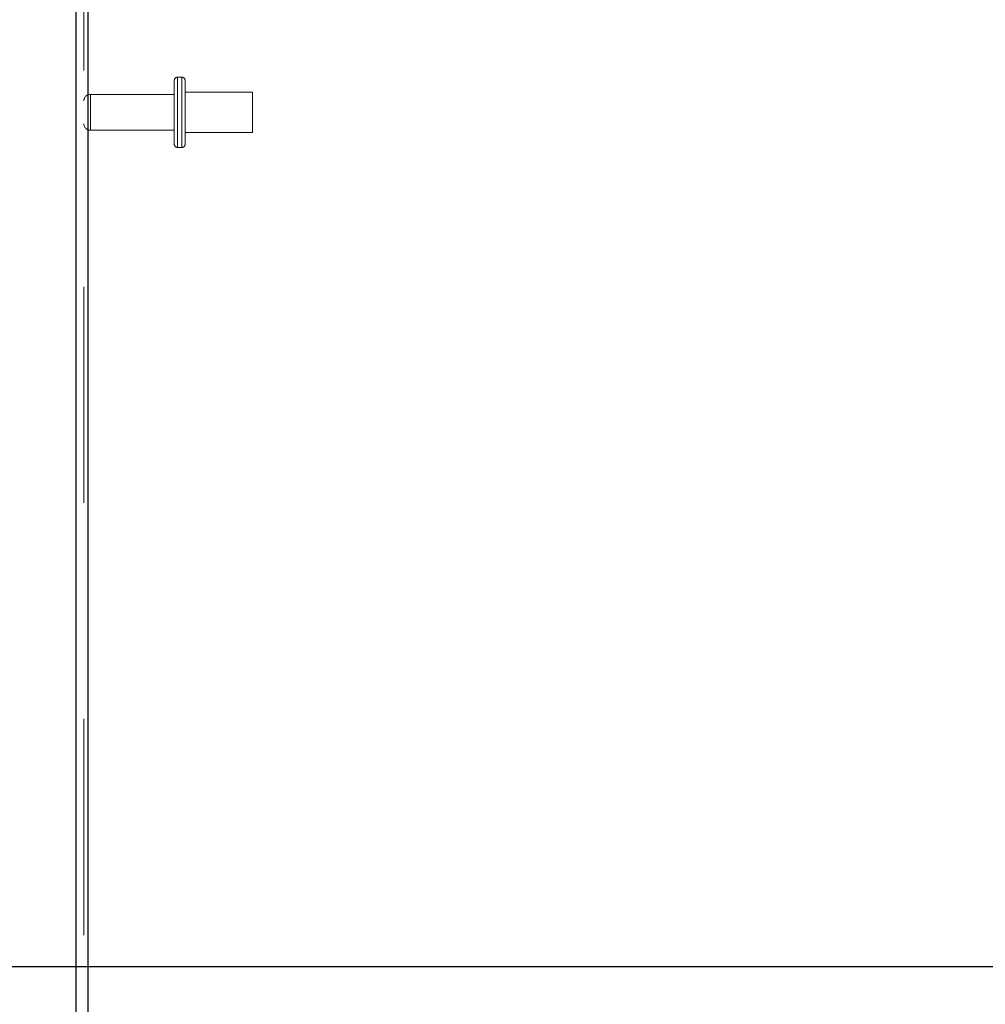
# Model space of a CAD drawing. Header units: inches. Extents: x 0.2 to 10.8, y 0.2 to 8.2.
# Tile 49 of 171: x 1.23 to 1.677, y 3.809 to 4.265. Entities that reach past the tile are written whole.
import ezdxf

# ---------------------------------------------------------------- set-up
doc = ezdxf.new("R2010")
doc.units = ezdxf.units.IN
doc.header["$MEASUREMENT"] = 0
doc.linetypes.add('HIDDEN', pattern=[0.075, 0.05, -0.025])
doc.layers.add('DIMENSIONS', color=140, linetype='Continuous')
doc.layers.add('SLD-0', color=179, linetype='Continuous')
doc.styles.add('SLDTEXTSTYLE0', font='TXT', dxfattribs={"width": 0.7})
doc.dimstyles.new('SLDDIMSTYLE0', dxfattribs={"dimtxt": 0.084961, "dimasz": 0.13, "dimexe": 0, "dimexo": 0.0625, "dimgap": 0.02124, "dimtad": 0, "dimtih": 1, "dimtoh": 1, "dimlfac": 20, "dimrnd": 1e-09, "dimzin": 12, "dimdsep": 46, "dimtxsty": 'SLDTEXTSTYLE0', "dimsah": 1, "dimcen": 0.09, "dimadec": 0, "dimazin": 3, "dimtfac": 1, "dimtofl": 0, "dimtmove": 0, "dimatfit": 3, "dimfxl": 0, "dimfrac": 2, "dimtolj": 1, "dimtzin": 12, "dimarcsym": 0})

# ---------------------------------------------------------------- blocks, each defined once
blk = doc.blocks.new('_D_10')
at = {"layer": 'DIMENSIONS'}
for p, q in [((0.33462, 4.00859), (0.30609, 4.00859)), ((0.30609, 4.00859), (0.30609, 3.87356)), ((0.65777, 4.00859), (0.6863, 4.00859)), ((0.6863, 4.00859), (0.6863, 3.87356)), ((0.81096, 4.00859), (1.16343, 4.00859)), ((1.16343, 4.00859), (1.16343, 3.82667)), ((0.30609, 3.87356), (0.33462, 3.87356)), ((0.6863, 3.87356), (0.65777, 3.87356)), ((1.91533, 3.82667), (1.03843, 3.82667)), ((1.16343, 3.49107), (1.16343, 3.82667)), ((1.9481, 3.49107), (1.03843, 3.49107))]:
    blk.add_line(p, q, dxfattribs=at)
for points in [[(1.16343, 3.82667), (1.14343, 3.69667), (1.18343, 3.69667)], [(1.16343, 3.49107), (1.18343, 3.62107), (1.14343, 3.62107)]]:
    blk.add_solid(points, dxfattribs=at)
at = {"layer": 'DIMENSIONS', "char_height": 0.083333, "attachment_point": 1, "style": 'SLDTEXTSTYLE0'}
for s, insert in [('6.71', (0.36996, 4.13504)), ('170.5', (0.33462, 3.98099))]:
    blk.add_mtext(s, dxfattribs=dict(at, insert=insert))
blk = doc.blocks.new('_D_11')
at = {"layer": 'DIMENSIONS'}
for p, q in [((1.91533, 4.61747), (0.7377, 4.61747)), ((0.8627, 4.61747), (0.8627, 4.41167)), ((0.70113, 4.25762), (0.6726, 4.25762)), ((0.6726, 4.25762), (0.6726, 4.12259)), ((1.02428, 4.25762), (1.05281, 4.25762)), ((1.05281, 4.25762), (1.05281, 4.12259)), ((0.6726, 4.12259), (0.70113, 4.12259)), ((1.05281, 4.12259), (1.02428, 4.12259)), ((0.8627, 3.82667), (0.8627, 4.10357)), ((1.91533, 3.82667), (0.7377, 3.82667))]:
    blk.add_line(p, q, dxfattribs=at)
for points in [[(0.8627, 4.61747), (0.8427, 4.48747), (0.8827, 4.48747)], [(0.8627, 3.82667), (0.8827, 3.95667), (0.8427, 3.95667)]]:
    blk.add_solid(points, dxfattribs=at)
at = {"layer": 'DIMENSIONS', "char_height": 0.083333, "attachment_point": 1, "style": 'SLDTEXTSTYLE0'}
for s, insert in [('15.82', (0.70113, 4.38406)), ('401.7', (0.70113, 4.23001))]:
    blk.add_mtext(s, dxfattribs=dict(at, insert=insert))

msp = doc.modelspace()

# ---------------------------------------------------------------- linework, layer by layer
at = {"layer": 'SLD-0', "linetype": 'Continuous', "lineweight": 25}
for p, q in [((1.2564261, 3.0413208), (1.2564261, 5.7725526)), ((1.2618261, 5.7714913), (1.2618261, 3.0413208))]:
    msp.add_line(p, q, dxfattribs=at)
at = {"layer": 'SLD-0', "linetype": 'HIDDEN', "lineweight": 18}
for p, q in [((1.2600261, 3.0413208), (1.2600261, 5.7725526)), ((1.2618261, 5.7714913), (1.2618261, 3.0413208)), ((1.3053761, 4.2382708), (1.3033761, 4.2382708)), ((1.3033761, 4.2381817), (1.3033761, 4.2058598)), ((1.3033761, 4.2381817), (1.3033761, 4.2058598)), ((1.3053761, 4.2381817), (1.3053761, 4.2058598)), ((1.3053761, 4.2381817), (1.3053761, 4.2058598)), ((1.3018761, 4.2072708), (1.3018761, 4.2367708)), ((1.3068761, 4.2072708), (1.3068761, 4.2367708)), ((1.3018761, 4.2303208), (1.2630261, 4.2303208)), ((1.2630261, 4.2302976), (1.2630261, 4.213744)), ((1.2630261, 4.2302976), (1.2630261, 4.213744)), ((1.3381261, 4.2313958), (1.3068761, 4.2313958)), ((1.3381261, 4.2126458), (1.3381261, 4.2313958)), ((1.2630261, 4.2137208), (1.3018761, 4.2137208)), ((1.3068761, 4.2126458), (1.3381261, 4.2126458)), ((1.3033761, 4.2057708), (1.3053761, 4.2057708))]:
    msp.add_line(p, q, dxfattribs=at)
for centre, radius, start, end in [((1.3033761, 4.2367708), 0.0015, 90, 180), ((1.3053761, 4.2367708), 0.0015, 0, 90), ((1.2630261, 4.2273208), 0.003, 90, 180), ((1.2630261, 4.2167208), 0.003, 180, 270), ((1.3033761, 4.2072708), 0.0015, 180, 270), ((1.3053761, 4.2072708), 0.0015, 270, 0)]:
    msp.add_arc(centre, radius, start, end, dxfattribs=at)

# ---------------------------------------------------------------- dimensions: what is measured, and where the dimension line sits
at = {"layer": 'DIMENSIONS'}
for base, p1, p2, picture, middle in [((0.8627028, 4.6174708), (1.9653261, 3.8266708), (1.9653261, 4.6174708), '_D_11', (0.8627028, 4.2576171)), ((1.1634291, 3.8266708), (1.9981011, 3.4910708), (1.9653261, 3.8266708), '_D_10', (1.1634291, 4.0085945))]:
    dim = msp.add_linear_dim(base=base, p1=p1, p2=p2, angle=90, dimstyle='SLDDIMSTYLE0', dxfattribs=at)
    dim.commit()
    dim.dimension.update_dxf_attribs({"geometry": picture, "text_midpoint": middle, "dimtype": 160})

doc.saveas('drawing.dxf')
